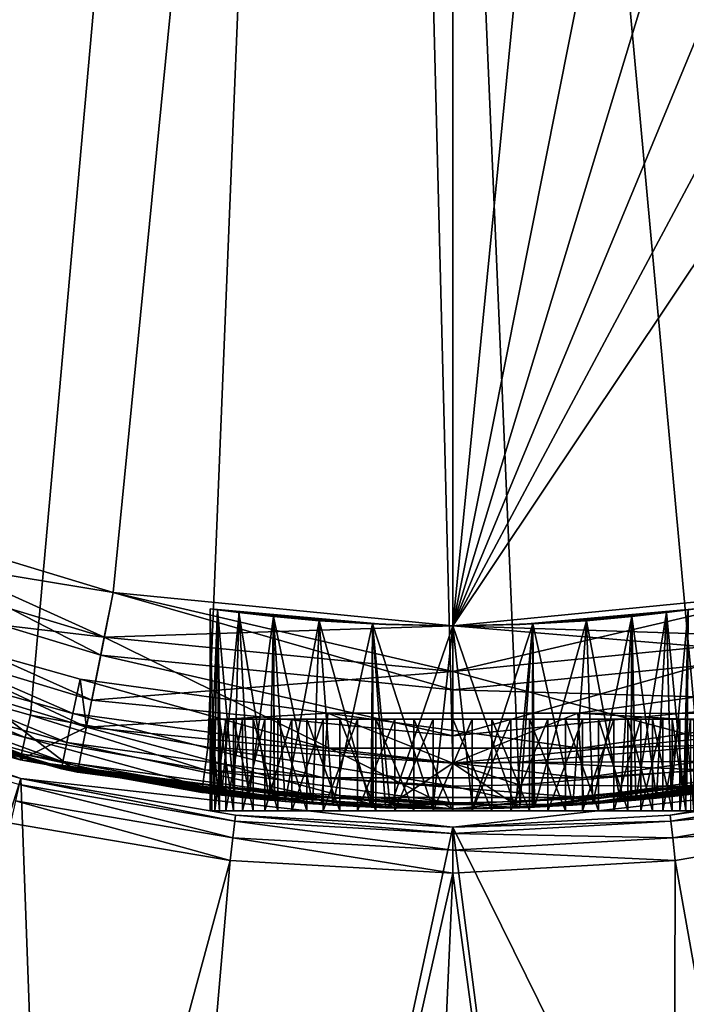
# Model space of a CAD drawing. Extents: x 0 to 80, y 0 to 208.
# Tile 23 of 33: x 35.27 to 42.55, y 144.87 to 155.62. Entities that reach past the tile are written whole.
import ezdxf

# ---------------------------------------------------------------- set-up
doc = ezdxf.new("R2010")
doc.units = 0

msp = doc.modelspace()

# ---------------------------------------------------------------- linework, layer by layer
for points in [[(37.873634, 188.38942, 60.799988), (36.809093, 188.250137, 60.799988), (33.495255, 148.559372, 60.799988)], [(38.968258, 188.089371, 60.799988), (37.873634, 188.38942, 60.799988), (33.495255, 148.559372, 60.799988)], [(36.809093, 188.250137, 60.799988), (35.3885, 187.974594, 60.799988), (33.495255, 148.559372, 60.799988)], [(43.190903, 188.250137, 60.799988), (41.031742, 188.089371, 60.799988), (46.504742, 148.559372, 60.799988)], [(38.968258, 188.089371, 60.799988), (33.495255, 148.559372, 60.799988), (35.3885, 148.025421, 60.799988)], [(38.968258, 188.089371, 60.799988), (35.3885, 148.025421, 60.799988), (37.324211, 147.675385, 60.799988)], [(38.968258, 188.089371, 60.799988), (37.324211, 147.675385, 60.799988), (40, 147.500015, 60.799988)], [(40.715443, 147.512497, 60.799988), (38.968258, 188.089371, 60.799988), (40, 147.500015, 60.799988)], [(42.675785, 147.675385, 60.799988), (38.968258, 188.089371, 60.799988), (40.715443, 147.512497, 60.799988)], [(44.611492, 148.025421, 60.799988), (38.968258, 188.089371, 60.799988), (42.675785, 147.675385, 60.799988)], [(41.031742, 188.089371, 60.799988), (38.968258, 188.089371, 60.799988), (44.611492, 148.025421, 60.799988)], [(46.504742, 148.559372, 60.799988), (41.031742, 188.089371, 60.799988), (44.611492, 148.025421, 60.799988)], [(35.3885, 187.974594, 60.799988), (33.495255, 187.440628, 60.799988), (33.495255, 148.559372, 60.799988)], [(32.729015, 150.446289), (40, 187), (36.293282, 149.365082)], [(36.293282, 186.634933), (40, 187), (32.729015, 150.446289)], [(36.293282, 149.365082), (40, 187), (40, 149)], [(40, 187), (43.706715, 186.634933), (40, 149)], [(32.729015, 185.553711), (36.293282, 186.634933), (32.729015, 150.446289)], [(43.706715, 186.634933), (47.270985, 185.553711), (40, 149)], [(47.270985, 185.553711), (50.555832, 183.797928), (40, 149)], [(50.555832, 183.797928), (53.435028, 181.435028), (40, 149)], [(53.435028, 181.435028), (55.79792, 178.555847), (40, 149)], [(55.79792, 178.555847), (57.553707, 175.270996), (40, 149)], [(57.553707, 175.270996), (43.706715, 149.365082), (40, 149)], [(32.461136, 149.799576, 31.299994), (32.729015, 150.446289, 31.299994), (36.156723, 148.678543, 31.299994)], [(32.53767, 149.98436, 5.099997), (32.729015, 150.446289, 5.099997), (36.19574, 148.87468, 5.099997)], [(32.729015, 150.446289, 30.999989), (32.53767, 149.98436, 30.999989), (36.293282, 149.365082, 30.999989)], [(32.729015, 150.446289, 31.299994), (36.293282, 149.365082, 31.299994), (36.156723, 148.678543, 31.299994)], [(32.729015, 150.446289, 5.099997), (36.293282, 149.365082, 5.099997), (36.19574, 148.87468, 5.099997)], [(32.729015, 150.446289, 5.099997), (32.729015, 150.446289), (36.293282, 149.365082)], [(36.293282, 149.365082, 5.099997), (32.729015, 150.446289, 5.099997), (36.293282, 149.365082)], [(32.729015, 150.446289, 31.299994), (32.729015, 150.446289, 30.999989), (36.293282, 149.365082, 30.999989)], [(36.293282, 149.365082, 31.299994), (32.729015, 150.446289, 31.299994), (36.293282, 149.365082, 30.999989)], [(31.963646, 148.598541), (32.53767, 149.98436), (35.903103, 147.403503)], [(32.53767, 149.98436, 29.799982), (32.269791, 149.337631, 29.799982), (36.19574, 148.87468, 29.799982)], [(32.53767, 149.98436), (36.19574, 148.87468), (35.903103, 147.403503)], [(32.53767, 149.98436, 5.099997), (36.19574, 148.87468, 5.099997), (36.19574, 148.87468)], [(32.53767, 149.98436), (32.53767, 149.98436, 5.099997), (36.19574, 148.87468)], [(36.19574, 148.87468, 30.999989), (32.53767, 149.98436, 30.999989), (36.19574, 148.87468, 29.799982)], [(32.53767, 149.98436, 30.999989), (32.53767, 149.98436, 29.799982), (36.19574, 148.87468, 29.799982)], [(36.293282, 149.365082, 30.999989), (32.53767, 149.98436, 30.999989), (36.19574, 148.87468, 30.999989)], [(32.269791, 149.337631, 29.799982), (32.461136, 149.799576, 30.299992), (36.05917, 148.188141, 29.799982)], [(32.461136, 149.799576, 30.299992), (36.156723, 148.678543, 30.299992), (36.05917, 148.188141, 29.799982)], [(32.461136, 149.799576, 30.299992), (32.461136, 149.799576, 31.299994), (36.156723, 148.678543, 30.299992)], [(32.461136, 149.799576, 31.299994), (36.156723, 148.678543, 31.299994), (36.156723, 148.678543, 30.299992)], [(36.156723, 148.678543, 31.299994), (36.293282, 149.365082, 31.299994), (40, 148.300003, 31.299994)], [(36.19574, 148.87468, 5.099997), (36.293282, 149.365082, 5.099997), (40, 148.500015, 5.099997)], [(40, 149, 30.999989), (36.293282, 149.365082, 30.999989), (36.19574, 148.87468, 30.999989)], [(36.293282, 149.365082, 31.299994), (40, 149, 31.299994), (40, 148.300003, 31.299994)], [(36.293282, 149.365082, 5.099997), (40, 149, 5.099997), (40, 148.500015, 5.099997)], [(36.293282, 149.365082, 5.099997), (36.293282, 149.365082), (40, 149)], [(40, 149, 5.099997), (36.293282, 149.365082, 5.099997), (40, 149)], [(36.293282, 149.365082, 31.299994), (36.293282, 149.365082, 30.999989), (40, 149, 30.999989)], [(40, 149, 31.299994), (36.293282, 149.365082, 31.299994), (40, 149, 30.999989)], [(43.706715, 149.365082, 30.999989), (40, 149, 30.999989), (40, 148.500015, 30.999989)], [(43.804256, 148.87468, 30.999989), (43.706715, 149.365082, 30.999989), (40, 148.500015, 30.999989)], [(40, 149, 31.299994), (43.706715, 149.365082, 31.299994), (43.843277, 148.678543, 31.299994)], [(40, 149, 5.099997), (43.706715, 149.365082, 5.099997), (43.804256, 148.87468, 5.099997)], [(43.706715, 149.365082), (40, 149, 5.099997), (40, 149)], [(43.706715, 149.365082), (43.706715, 149.365082, 5.099997), (40, 149, 5.099997)], [(43.706715, 149.365082, 30.999989), (40, 149, 31.299994), (40, 149, 30.999989)], [(43.706715, 149.365082, 30.999989), (43.706715, 149.365082, 31.299994), (40, 149, 31.299994)], [(36.19574, 148.87468, 29.799982), (32.269791, 149.337631, 29.799982), (36.05917, 148.188141, 29.799982)], [(32.154984, 149.060471, 29.499992), (33.302402, 149.154785, 29.499992), (36.000648, 147.893906, 29.499992)], [(33.302402, 149.154785, 29.499992), (33.174255, 148.794205, 29.423862), (35.85302, 148.04364, 29.423862)], [(33.302402, 149.154785, 29.499992), (35.930878, 148.41832, 29.499992), (36.000648, 147.893906, 29.499992)], [(35.930878, 148.41832, 29.499992), (33.302402, 149.154785, 29.499992), (35.85302, 148.04364, 29.423862)], [(37.349998, 149.185715, 48.800632), (37.430325, 149.174576, 49.447491), (37.395351, 147.162155, 49.294621)], [(37.351974, 147.167618, 48.669697), (37.349998, 149.185715, 48.800632), (37.395351, 147.162155, 49.294621)], [(37.430325, 149.174576, 48.152493), (37.349998, 149.185715, 48.800632), (37.351974, 147.167618, 48.669697)], [(37.349998, 149.185715, 48.800632), (37.430325, 149.174576, 48.152493), (39.269238, 149.014053, 49.019367)], [(37.430325, 149.174576, 49.447491), (37.349998, 149.185715, 48.800632), (39.269238, 149.014053, 49.019367)], [(37.430325, 149.174576, 48.152493), (37.351974, 147.167618, 48.669697), (37.446091, 147.15596, 48.155338)], [(37.395351, 147.162155, 49.294621), (37.430325, 149.174576, 49.447491), (37.444569, 147.156265, 49.442829)], [(37.430325, 149.174576, 49.447491), (37.666088, 149.14389, 50.055115), (37.615143, 147.135864, 49.956398)], [(37.444569, 147.156265, 49.442829), (37.430325, 149.174576, 49.447491), (37.615143, 147.135864, 49.956398)], [(37.666992, 149.143784, 47.543182), (37.430325, 149.174576, 48.152493), (37.476509, 147.152176, 47.989101)], [(37.430325, 149.174576, 48.152493), (37.446091, 147.15596, 48.155338), (37.476509, 147.152176, 47.989101)], [(37.430325, 149.174576, 48.152493), (37.666992, 149.143784, 47.543182), (39.269238, 149.014053, 49.019367)], [(37.666088, 149.14389, 50.055115), (37.430325, 149.174576, 49.447491), (39.269238, 149.014053, 49.019367)], [(37.666992, 149.143784, 47.543182), (37.476509, 147.152176, 47.989101), (37.775063, 147.118195, 47.359303)], [(37.615143, 147.135864, 49.956398), (37.666088, 149.14389, 50.055115), (38.000324, 147.095428, 50.539104)], [(37.666088, 149.14389, 50.055115), (38.043983, 149.100952, 50.587864), (38.000324, 147.095428, 50.539104)], [(38.043983, 149.100952, 50.587864), (37.666088, 149.14389, 50.055115), (39.269238, 149.014053, 49.019367)], [(38.043983, 149.100952, 47.012119), (37.666992, 149.143784, 47.543182), (37.775063, 147.118195, 47.359303)], [(37.666992, 149.143784, 47.543182), (38.043983, 149.100952, 47.012119), (39.269238, 149.014053, 49.019367)], [(42.649998, 149.185715, 48.799351), (42.569675, 149.174576, 49.447491), (40.730759, 149.014053, 48.580616)], [(42.569675, 149.174576, 48.152493), (42.649998, 149.185715, 48.799351), (40.730759, 149.014053, 48.580616)], [(42.569675, 149.174576, 49.447491), (42.333008, 149.143784, 50.056801), (40.730759, 149.014053, 48.580616)], [(42.333908, 149.14389, 47.544853), (42.569675, 149.174576, 48.152493), (40.730759, 149.014053, 48.580616)], [(41.956017, 149.100952, 47.012119), (42.333908, 149.14389, 47.544853), (40.730759, 149.014053, 48.580616)], [(42.333008, 149.143784, 50.056801), (41.956017, 149.100952, 50.587864), (40.730759, 149.014053, 48.580616)], [(42.333908, 149.14389, 47.544853), (41.956017, 149.100952, 47.012119), (41.999645, 147.095428, 47.060833)], [(41.956017, 149.100952, 50.587864), (42.333008, 149.143784, 50.056801), (42.224972, 147.11821, 50.24062)], [(42.384811, 147.135849, 47.643467), (42.333908, 149.14389, 47.544853), (41.999645, 147.095428, 47.060833)], [(42.333008, 149.143784, 50.056801), (42.523502, 147.152176, 49.610809), (42.224972, 147.11821, 50.24062)], [(42.333008, 149.143784, 50.056801), (42.569675, 149.174576, 49.447491), (42.523502, 147.152176, 49.610809)], [(42.569675, 149.174576, 48.152493), (42.333908, 149.14389, 47.544853), (42.384811, 147.135849, 47.643467)], [(42.555443, 147.156265, 48.157154), (42.569675, 149.174576, 48.152493), (42.384811, 147.135849, 47.643467)], [(42.569675, 149.174576, 49.447491), (42.553909, 147.15596, 49.444645), (42.523502, 147.152176, 49.610809)], [(31.458527, 148.815536, 29.799982), (32.154984, 149.060471, 29.799982), (35.276024, 147.538223, 29.799982)], [(32.154984, 149.060471, 29.799982), (36.000648, 147.893906, 29.799982), (35.276024, 147.538223, 29.799982)], [(36.000648, 147.893906, 29.799982), (32.154984, 149.060471, 29.799982), (36.000648, 147.893906, 29.499992)], [(32.154984, 149.060471, 29.799982), (32.154984, 149.060471, 29.499992), (36.000648, 147.893906, 29.499992)], [(38.043983, 149.100952, 47.012119), (37.775063, 147.118195, 47.359303), (38.055138, 147.091034, 47.021343)], [(38.000324, 147.095428, 50.539104), (38.043983, 149.100952, 50.587864), (38.04858, 147.091354, 50.582783)], [(38.043983, 149.100952, 50.587864), (38.540581, 149.056137, 51.011921), (38.472504, 147.055634, 50.966473)], [(38.04858, 147.091354, 50.582783), (38.043983, 149.100952, 50.587864), (38.472504, 147.055634, 50.966473)], [(38.539558, 149.056213, 46.588749), (38.043983, 149.100952, 47.012119), (38.168625, 147.080017, 46.884403)], [(38.043983, 149.100952, 47.012119), (38.055138, 147.091034, 47.021343), (38.168625, 147.080017, 46.884403)], [(38.043983, 149.100952, 47.012119), (38.539558, 149.056213, 46.588749), (39.269238, 149.014053, 49.019367)], [(38.540581, 149.056137, 51.011921), (38.043983, 149.100952, 50.587864), (39.269238, 149.014053, 49.019367)], [(38.539558, 149.056213, 46.588749), (38.168625, 147.080017, 46.884403), (38.690769, 147.040863, 46.49535)], [(38.472504, 147.055634, 50.966473), (38.540581, 149.056137, 51.011921), (39.107525, 147.018982, 51.294655)], [(39.124756, 149.020187, 46.298698), (38.539558, 149.056213, 46.588749), (38.690769, 147.040863, 46.49535)], [(38.539558, 149.056213, 46.588749), (39.124756, 149.020187, 46.298698), (39.269238, 149.014053, 49.019367)], [(38.540581, 149.056137, 51.011921), (39.124756, 149.020187, 51.301285), (39.107525, 147.018982, 51.294655)], [(39.124756, 149.020187, 51.301285), (38.540581, 149.056137, 51.011921), (39.269238, 149.014053, 49.019367)], [(41.956017, 149.100952, 50.587864), (41.460438, 149.056213, 51.011234), (40.730759, 149.014053, 48.580616)], [(41.459412, 149.056137, 46.588062), (41.956017, 149.100952, 47.012119), (40.730759, 149.014053, 48.580616)], [(41.460438, 149.056213, 51.011234), (40.87524, 149.020187, 51.301285), (40.730759, 149.014053, 48.580616)], [(40.87524, 149.020187, 46.298698), (41.459412, 149.056137, 46.588062), (40.730759, 149.014053, 48.580616)], [(40.87524, 149.020187, 51.301285), (41.460438, 149.056213, 51.011234), (41.309231, 147.040863, 51.104633)], [(41.459412, 149.056137, 46.588062), (40.87524, 149.020187, 46.298698), (40.892349, 147.018967, 46.305283)], [(41.527348, 147.055634, 46.633408), (41.459412, 149.056137, 46.588062), (40.892349, 147.018967, 46.305283)], [(41.460438, 149.056213, 51.011234), (41.831367, 147.080017, 50.71558), (41.309231, 147.040863, 51.104633)], [(41.956017, 149.100952, 47.012119), (41.459412, 149.056137, 46.588062), (41.527348, 147.055634, 46.633408)], [(41.460438, 149.056213, 51.011234), (41.956017, 149.100952, 50.587864), (41.831367, 147.080017, 50.71558)], [(41.951416, 147.091354, 47.017185), (41.956017, 149.100952, 47.012119), (41.527348, 147.055634, 46.633408)], [(41.956017, 149.100952, 50.587864), (41.944855, 147.091034, 50.57864), (41.831367, 147.080017, 50.71558)], [(41.956017, 149.100952, 50.587864), (42.224972, 147.11821, 50.24062), (41.944855, 147.091034, 50.57864)], [(41.999645, 147.095428, 47.060833), (41.956017, 149.100952, 47.012119), (41.951416, 147.091354, 47.017185)], [(40, 149, 30.999989), (36.19574, 148.87468, 30.999989), (40, 148.500015, 30.999989)], [(39.124756, 149.020187, 46.298698), (38.690769, 147.040863, 46.49535), (39.131447, 147.019913, 46.315327)], [(39.107525, 147.018982, 51.294655), (39.124756, 149.020187, 51.301285), (39.125286, 147.018509, 51.298515)], [(39.267159, 147.014771, 51.329269), (39.124756, 149.020187, 51.301285), (39.783649, 147.001114, 51.441254)], [(39.124756, 149.020187, 51.301285), (40, 149, 51.449986), (39.783649, 147.001114, 51.441254)], [(40, 149, 46.149982), (39.124756, 149.020187, 46.298698), (39.315598, 147.011154, 46.240105)], [(39.124756, 149.020187, 46.298698), (39.267139, 147.013458, 46.259895), (39.315598, 147.011154, 46.240105)], [(39.124756, 149.020187, 46.298698), (39.131447, 147.019913, 46.315327), (39.267139, 147.013458, 46.259895)], [(39.125286, 147.018509, 51.298515), (39.124756, 149.020187, 51.301285), (39.267159, 147.014771, 51.329269)], [(39.269238, 149.014053, 49.019367), (39.124756, 149.020187, 46.298698), (40, 149, 46.149982)], [(39.124756, 149.020187, 51.301285), (39.269238, 149.014053, 49.019367), (40, 149, 51.449986)], [(40, 149, 51.449986), (39.269238, 149.014053, 49.019367), (40, 149, 46.149982)], [(40, 149, 46.149982), (39.315598, 147.011154, 46.240105), (40, 147, 46.149982)], [(39.783649, 147.001114, 51.441254), (40, 149, 51.449986), (40, 147, 51.449986)], [(40.87524, 149.020187, 46.298698), (40, 149, 46.149982), (40.216228, 147.001114, 46.158714)], [(40, 149, 51.449986), (40.87524, 149.020187, 51.301285), (40.684395, 147.011154, 51.359879)], [(40.87524, 149.020187, 46.298698), (40.730759, 149.014053, 48.580616), (40, 149, 46.149982)], [(40.730759, 149.014053, 48.580616), (40.87524, 149.020187, 51.301285), (40, 149, 51.449986)], [(40.730759, 149.014053, 48.580616), (40, 149, 51.449986), (40, 149, 46.149982)], [(40.216228, 147.001114, 46.158714), (40, 149, 46.149982), (40, 147, 46.149982)], [(40, 149, 51.449986), (40.684395, 147.011154, 51.359879), (40, 147, 51.449986)], [(40, 149, 31.299994), (43.843277, 148.678543, 31.299994), (40, 148.300003, 31.299994)], [(40, 149, 5.099997), (43.804256, 148.87468, 5.099997), (40, 148.500015, 5.099997)], [(40.732838, 147.014771, 46.270699), (40.87524, 149.020187, 46.298698), (40.216228, 147.001114, 46.158714)], [(40.87524, 149.020187, 51.301285), (40.732853, 147.013458, 51.340073), (40.684395, 147.011154, 51.359879)], [(40.874714, 147.018509, 46.301453), (40.87524, 149.020187, 46.298698), (40.732838, 147.014771, 46.270699)], [(40.87524, 149.020187, 51.301285), (40.868549, 147.019913, 51.284641), (40.732853, 147.013458, 51.340073)], [(40.87524, 149.020187, 51.301285), (41.309231, 147.040863, 51.104633), (40.868549, 147.019913, 51.284641)], [(40.892349, 147.018967, 46.305283), (40.87524, 149.020187, 46.298698), (40.874714, 147.018509, 46.301453)], [(30.801661, 148.89946), (35.282551, 147.331543), (29.651217, 129.361908)], [(30.801661, 148.89946), (32.998085, 147.98967, 3.499985), (35.282551, 147.331543)], [(33.336601, 148.085205, 60.299992), (31.458527, 148.815536, 29.799982), (35.276024, 147.538223, 29.799982)], [(35.903103, 147.403503), (36.19574, 148.87468), (40, 147)], [(40, 148.500015, 29.799982), (36.19574, 148.87468, 29.799982), (36.05917, 148.188141, 29.799982)], [(36.19574, 148.87468), (40, 148.500015), (40, 147)], [(36.19574, 148.87468, 5.099997), (40, 148.500015, 5.099997), (40, 148.500015)], [(36.19574, 148.87468), (36.19574, 148.87468, 5.099997), (40, 148.500015)], [(40, 148.500015, 30.999989), (36.19574, 148.87468, 30.999989), (40, 148.500015, 29.799982)], [(36.19574, 148.87468, 30.999989), (36.19574, 148.87468, 29.799982), (40, 148.500015, 29.799982)], [(40, 148.500015), (43.804256, 148.87468), (44.096893, 147.403503)], [(43.804256, 148.87468, 29.799982), (40, 148.500015, 29.799982), (40, 147.800003, 29.799982)], [(43.940819, 148.188141, 29.799982), (43.804256, 148.87468, 29.799982), (40, 147.800003, 29.799982)], [(40, 148.500015, 5.099997), (43.804256, 148.87468), (40, 148.500015)], [(43.804256, 148.87468, 5.099997), (43.804256, 148.87468), (40, 148.500015, 5.099997)], [(43.804256, 148.87468, 29.799982), (40, 148.500015, 30.999989), (40, 148.500015, 29.799982)], [(43.804256, 148.87468, 29.799982), (43.804256, 148.87468, 30.999989), (40, 148.500015, 30.999989)], [(33.174255, 148.794205, 29.423862), (33.065609, 148.48851, 29.207096), (35.787018, 147.725998, 29.207096)], [(35.85302, 148.04364, 29.423862), (33.174255, 148.794205, 29.423862), (35.787018, 147.725998, 29.207096)], [(32.967522, 148.212524, 28.49999), (31.963646, 148.598541), (35.903103, 147.403503)], [(36.05917, 148.188141, 29.799982), (36.156723, 148.678543, 30.299992), (40, 147.800003, 29.799982)], [(36.156723, 148.678543, 30.299992), (40, 148.300003, 30.299992), (40, 147.800003, 29.799982)], [(36.156723, 148.678543, 30.299992), (36.156723, 148.678543, 31.299994), (40, 148.300003, 30.299992)], [(36.156723, 148.678543, 31.299994), (40, 148.300003, 31.299994), (40, 148.300003, 30.299992)], [(40, 148.300003, 30.299992), (43.843277, 148.678543, 30.299992), (43.940819, 148.188141, 29.799982)], [(40, 148.300003, 31.299994), (43.843277, 148.678543, 30.299992), (40, 148.300003, 30.299992)], [(43.843277, 148.678543, 31.299994), (43.843277, 148.678543, 30.299992), (40, 148.300003, 31.299994)], [(33.065609, 148.48851, 29.207096), (32.993019, 148.284256, 28.882668), (35.742908, 147.513763, 28.882668)], [(35.787018, 147.725998, 29.207096), (33.065609, 148.48851, 29.207096), (35.742908, 147.513763, 28.882668)], [(33.495255, 148.559372, 60.799988), (33.415928, 148.322281, 60.733006), (35.332264, 147.781815, 60.733006)], [(35.3885, 148.025421, 60.799988), (33.495255, 148.559372, 60.799988), (35.332264, 147.781815, 60.733006)], [(40, 148.500015, 29.799982), (36.05917, 148.188141, 29.799982), (40, 147.800003, 29.799982)], [(40, 148.500015), (44.096893, 147.403503), (40, 147)], [(35.930878, 148.41832, 29.499992), (35.85302, 148.04364, 29.423862), (38.609035, 147.664841, 29.423862)], [(38.635151, 148.046631, 29.499992), (35.930878, 148.41832, 29.499992), (38.609035, 147.664841, 29.423862)], [(35.930878, 148.41832, 29.499992), (38.635151, 148.046631, 29.499992), (36.000648, 147.893906, 29.499992)], [(41.364849, 148.046631, 29.499992), (44.069118, 148.41832, 29.499992), (43.999352, 147.893906, 29.499992)], [(44.069118, 148.41832, 29.499992), (41.364849, 148.046631, 29.499992), (44.146976, 148.04364, 29.423862)], [(32.993019, 148.284256, 28.882668), (32.967522, 148.212524, 28.49999), (35.727421, 147.43924, 28.49999)], [(35.742908, 147.513763, 28.882668), (32.993019, 148.284256, 28.882668), (35.727421, 147.43924, 28.49999)], [(33.415928, 148.322281, 60.733006), (33.357857, 148.148727, 60.549988), (35.2911, 147.6035, 60.549988)], [(35.332264, 147.781815, 60.733006), (33.415928, 148.322281, 60.733006), (35.2911, 147.6035, 60.549988)], [(40, 148.300003, 30.299992), (43.940819, 148.188141, 29.799982), (40, 147.800003, 29.799982)], [(35.727421, 147.43924, 28.49999), (32.967522, 148.212524, 28.49999), (35.903103, 147.403503)], [(33.357857, 148.148727, 60.549988), (33.336601, 148.085205, 60.299992), (35.276024, 147.538223, 60.299992)], [(35.276024, 147.538223, 60.299992), (33.336601, 148.085205, 60.299992), (35.276024, 147.538223, 29.799982)], [(35.2911, 147.6035, 60.549988), (33.357857, 148.148727, 60.549988), (35.276024, 147.538223, 60.299992)], [(35.282551, 147.331543, 3.499985), (32.998085, 147.98967, 3.499985), (35.267651, 147.26622, 3.749996)], [(32.998085, 147.98967, 3.499985), (35.282551, 147.331543, 3.499985), (35.282551, 147.331543)], [(35.3885, 148.025421, 60.799988), (35.332264, 147.781815, 60.733006), (37.29158, 147.427536, 60.733006)], [(37.324211, 147.675385, 60.799988), (35.3885, 148.025421, 60.799988), (37.29158, 147.427536, 60.733006)], [(35.85302, 148.04364, 29.423862), (35.787018, 147.725998, 29.207096), (38.586891, 147.341171, 29.207096)], [(38.609035, 147.664841, 29.423862), (35.85302, 148.04364, 29.423862), (38.586891, 147.341171, 29.207096)], [(36.000648, 147.893906, 29.499992), (38.635151, 148.046631, 29.499992), (40, 147.500015, 29.499992)], [(37.352146, 146.97937, 48.693283), (37.403553, 147.979385, 48.269928), (37.403553, 146.97937, 48.269928)], [(37.352146, 147.979385, 48.693283), (37.403553, 147.979385, 48.269928), (37.352146, 146.97937, 48.693283)], [(37.36932, 146.97937, 49.119411), (37.352146, 147.979385, 48.693283), (37.352146, 146.97937, 48.693283)], [(37.36932, 147.979385, 49.119411), (37.352146, 147.979385, 48.693283), (37.36932, 146.97937, 49.119411)], [(37.352146, 147.979385, 48.693283), (40, 147.979385, 48.799992), (37.403553, 147.979385, 48.269928)], [(37.36932, 147.979385, 49.119411), (40, 147.979385, 48.799992), (37.352146, 147.979385, 48.693283)], [(37.454628, 146.97937, 49.53727), (37.36932, 147.979385, 49.119411), (37.36932, 146.97937, 49.119411)], [(37.454628, 147.979385, 49.53727), (37.36932, 147.979385, 49.119411), (37.454628, 146.97937, 49.53727)], [(37.36932, 147.979385, 49.119411), (37.454628, 147.979385, 49.53727), (40, 147.979385, 48.799992)], [(37.403553, 146.97937, 48.269928), (37.522205, 147.979385, 47.860294), (37.522205, 146.97937, 47.860294)], [(37.403553, 147.979385, 48.269928), (37.522205, 147.979385, 47.860294), (37.403553, 146.97937, 48.269928)], [(37.403553, 147.979385, 48.269928), (40, 147.979385, 48.799992), (37.522205, 147.979385, 47.860294)], [(37.60585, 146.97937, 49.936028), (37.454628, 147.979385, 49.53727), (37.454628, 146.97937, 49.53727)], [(37.60585, 147.979385, 49.936028), (37.454628, 147.979385, 49.53727), (37.60585, 146.97937, 49.936028)], [(37.454628, 147.979385, 49.53727), (37.60585, 147.979385, 49.936028), (40, 147.979385, 48.799992)], [(37.522205, 146.97937, 47.860294), (37.705032, 147.979385, 47.474995), (37.705032, 146.97937, 47.474995)], [(37.522205, 147.979385, 47.860294), (37.705032, 147.979385, 47.474995), (37.522205, 146.97937, 47.860294)], [(37.522205, 147.979385, 47.860294), (40, 147.979385, 48.799992), (37.705032, 147.979385, 47.474995)], [(37.819088, 146.97937, 50.305367), (37.60585, 147.979385, 49.936028), (37.60585, 146.97937, 49.936028)], [(37.819088, 147.979385, 50.305367), (37.60585, 147.979385, 49.936028), (37.819088, 146.97937, 50.305367)], [(37.60585, 147.979385, 49.936028), (37.819088, 147.979385, 50.305367), (40, 147.979385, 48.799992)], [(37.705032, 146.97937, 47.474995), (37.947296, 147.979385, 47.124012), (37.947296, 146.97937, 47.124012)], [(37.705032, 147.979385, 47.474995), (37.947296, 147.979385, 47.124012), (37.705032, 146.97937, 47.474995)], [(37.705032, 147.979385, 47.474995), (40, 147.979385, 48.799992), (37.947296, 147.979385, 47.124012)], [(38.088814, 146.97937, 50.635712), (37.819088, 147.979385, 50.305367), (37.819088, 146.97937, 50.305367)], [(38.088814, 147.979385, 50.635712), (37.819088, 147.979385, 50.305367), (38.088814, 146.97937, 50.635712)], [(37.819088, 147.979385, 50.305367), (38.088814, 147.979385, 50.635712), (40, 147.979385, 48.799992)], [(37.947296, 146.97937, 47.124012), (38.242722, 147.979385, 46.816437), (38.242722, 146.97937, 46.816437)], [(37.947296, 147.979385, 47.124012), (38.242722, 147.979385, 46.816437), (37.947296, 146.97937, 47.124012)], [(37.947296, 147.979385, 47.124012), (40, 147.979385, 48.799992), (38.242722, 147.979385, 46.816437)], [(38.408035, 146.97937, 50.918518), (38.088814, 147.979385, 50.635712), (38.088814, 146.97937, 50.635712)], [(38.408035, 147.979385, 50.918518), (38.088814, 147.979385, 50.635712), (38.408035, 146.97937, 50.918518)], [(38.088814, 147.979385, 50.635712), (38.408035, 147.979385, 50.918518), (40, 147.979385, 48.799992)], [(38.242722, 146.97937, 46.816437), (38.583668, 147.979385, 46.560242), (38.583668, 146.97937, 46.560242)], [(38.242722, 147.979385, 46.816437), (38.583668, 147.979385, 46.560242), (38.242722, 146.97937, 46.816437)], [(38.242722, 147.979385, 46.816437), (40, 147.979385, 48.799992), (38.583668, 147.979385, 46.560242)], [(38.768486, 146.97937, 51.146446), (38.408035, 147.979385, 50.918518), (38.408035, 146.97937, 50.918518)], [(38.768486, 147.979385, 51.146446), (38.408035, 147.979385, 50.918518), (38.768486, 146.97937, 51.146446)], [(38.408035, 147.979385, 50.918518), (38.768486, 147.979385, 51.146446), (40, 147.979385, 48.799992)], [(38.583668, 146.97937, 46.560242), (38.961285, 147.979385, 46.362041), (38.961285, 146.97937, 46.362041)], [(38.583668, 147.979385, 46.560242), (38.961285, 147.979385, 46.362041), (38.583668, 146.97937, 46.560242)], [(38.583668, 147.979385, 46.560242), (40, 147.979385, 48.799992), (38.961285, 147.979385, 46.362041)], [(41.390965, 147.664841, 29.423862), (38.635151, 148.046631, 29.499992), (38.609035, 147.664841, 29.423862)], [(38.635151, 148.046631, 29.499992), (41.364849, 148.046631, 29.499992), (40, 147.500015, 29.499992)], [(41.364849, 148.046631, 29.499992), (38.635151, 148.046631, 29.499992), (41.390965, 147.664841, 29.423862)], [(39.160824, 146.97937, 51.31361), (38.768486, 147.979385, 51.146446), (38.768486, 146.97937, 51.146446)], [(39.160824, 147.979385, 51.31361), (38.768486, 147.979385, 51.146446), (39.160824, 146.97937, 51.31361)], [(38.768486, 147.979385, 51.146446), (39.160824, 147.979385, 51.31361), (40, 147.979385, 48.799992)], [(38.961285, 146.97937, 46.362041), (39.365814, 147.979385, 46.226994), (39.365814, 146.97937, 46.226994)], [(38.961285, 147.979385, 46.362041), (39.365814, 147.979385, 46.226994), (38.961285, 146.97937, 46.362041)], [(38.961285, 147.979385, 46.362041), (40, 147.979385, 48.799992), (39.365814, 147.979385, 46.226994)], [(39.574905, 146.97937, 51.415668), (39.160824, 147.979385, 51.31361), (39.160824, 146.97937, 51.31361)], [(39.574905, 147.979385, 51.415668), (39.160824, 147.979385, 51.31361), (39.574905, 146.97937, 51.415668)], [(39.160824, 147.979385, 51.31361), (39.574905, 147.979385, 51.415668), (40, 147.979385, 48.799992)], [(39.365814, 146.97937, 46.226994), (39.786762, 147.979385, 46.158581), (39.786762, 146.97937, 46.158581)], [(39.365814, 147.979385, 46.226994), (39.786762, 147.979385, 46.158581), (39.365814, 146.97937, 46.226994)], [(39.365814, 147.979385, 46.226994), (40, 147.979385, 48.799992), (39.786762, 147.979385, 46.158581)], [(40, 146.97937, 51.449986), (39.574905, 147.979385, 51.415668), (39.574905, 146.97937, 51.415668)], [(40, 147.979385, 51.449986), (39.574905, 147.979385, 51.415668), (40, 146.97937, 51.449986)], [(39.574905, 147.979385, 51.415668), (40, 147.979385, 51.449986), (40, 147.979385, 48.799992)], [(40.213234, 147.979385, 46.158581), (40.213234, 146.97937, 46.158581), (39.786762, 146.97937, 46.158581)], [(39.786762, 147.979385, 46.158581), (40.213234, 147.979385, 46.158581), (39.786762, 146.97937, 46.158581)], [(40, 147.979385, 48.799992), (40.213234, 147.979385, 46.158581), (39.786762, 147.979385, 46.158581)], [(41.364849, 148.046631, 29.499992), (43.999352, 147.893906, 29.499992), (40, 147.500015, 29.499992)], [(40.425083, 147.979385, 51.415668), (40, 147.979385, 51.449986), (40.425083, 146.97937, 51.415668)], [(40, 147.979385, 51.449986), (40, 146.97937, 51.449986), (40.425083, 146.97937, 51.415668)], [(40, 147.979385, 48.799992), (40.634186, 147.979385, 46.226994), (40.213234, 147.979385, 46.158581)], [(40, 147.979385, 48.799992), (41.038708, 147.979385, 46.362041), (40.634186, 147.979385, 46.226994)], [(40, 147.979385, 48.799992), (41.416332, 147.979385, 46.560242), (41.038708, 147.979385, 46.362041)], [(40, 147.979385, 48.799992), (41.757271, 147.979385, 46.816437), (41.416332, 147.979385, 46.560242)], [(40, 147.979385, 48.799992), (42.0527, 147.979385, 47.124012), (41.757271, 147.979385, 46.816437)], [(40, 147.979385, 48.799992), (42.294964, 147.979385, 47.474995), (42.0527, 147.979385, 47.124012)], [(40, 147.979385, 48.799992), (42.477795, 147.979385, 47.860294), (42.294964, 147.979385, 47.474995)], [(40, 147.979385, 48.799992), (42.596443, 147.979385, 48.269928), (42.477795, 147.979385, 47.860294)], [(40, 147.979385, 48.799992), (42.647846, 147.979385, 48.693283), (42.596443, 147.979385, 48.269928)], [(40, 147.979385, 48.799992), (42.63068, 147.979385, 49.119411), (42.647846, 147.979385, 48.693283)], [(40, 147.979385, 51.449986), (40.425083, 147.979385, 51.415668), (40, 147.979385, 48.799992)], [(42.394138, 147.979385, 49.936028), (42.545372, 147.979385, 49.53727), (40, 147.979385, 48.799992)], [(42.545372, 147.979385, 49.53727), (42.63068, 147.979385, 49.119411), (40, 147.979385, 48.799992)], [(41.591965, 147.979385, 50.918518), (41.911186, 147.979385, 50.635712), (40, 147.979385, 48.799992)], [(41.911186, 147.979385, 50.635712), (42.180904, 147.979385, 50.305367), (40, 147.979385, 48.799992)], [(42.180904, 147.979385, 50.305367), (42.394138, 147.979385, 49.936028), (40, 147.979385, 48.799992)], [(40.425083, 147.979385, 51.415668), (40.839165, 147.979385, 51.31361), (40, 147.979385, 48.799992)], [(40.839165, 147.979385, 51.31361), (41.231514, 147.979385, 51.146446), (40, 147.979385, 48.799992)], [(41.231514, 147.979385, 51.146446), (41.591965, 147.979385, 50.918518), (40, 147.979385, 48.799992)], [(40.634186, 147.979385, 46.226994), (40.634186, 146.97937, 46.226994), (40.213234, 146.97937, 46.158581)], [(40.213234, 147.979385, 46.158581), (40.634186, 147.979385, 46.226994), (40.213234, 146.97937, 46.158581)], [(40.425083, 147.979385, 51.415668), (40.425083, 146.97937, 51.415668), (40.839165, 146.97937, 51.31361)], [(40.839165, 147.979385, 51.31361), (40.425083, 147.979385, 51.415668), (40.839165, 146.97937, 51.31361)], [(41.038708, 147.979385, 46.362041), (41.038708, 146.97937, 46.362041), (40.634186, 146.97937, 46.226994)], [(40.634186, 147.979385, 46.226994), (41.038708, 147.979385, 46.362041), (40.634186, 146.97937, 46.226994)], [(40.839165, 147.979385, 51.31361), (40.839165, 146.97937, 51.31361), (41.231514, 146.97937, 51.146446)], [(41.231514, 147.979385, 51.146446), (40.839165, 147.979385, 51.31361), (41.231514, 146.97937, 51.146446)], [(41.416332, 147.979385, 46.560242), (41.416332, 146.97937, 46.560242), (41.038708, 146.97937, 46.362041)], [(41.038708, 147.979385, 46.362041), (41.416332, 147.979385, 46.560242), (41.038708, 146.97937, 46.362041)], [(41.231514, 147.979385, 51.146446), (41.231514, 146.97937, 51.146446), (41.591965, 146.97937, 50.918518)], [(41.591965, 147.979385, 50.918518), (41.231514, 147.979385, 51.146446), (41.591965, 146.97937, 50.918518)], [(44.146976, 148.04364, 29.423862), (41.364849, 148.046631, 29.499992), (41.390965, 147.664841, 29.423862)], [(44.212982, 147.725998, 29.207096), (44.146976, 148.04364, 29.423862), (41.390965, 147.664841, 29.423862)], [(41.757271, 147.979385, 46.816437), (41.757271, 146.97937, 46.816437), (41.416332, 146.97937, 46.560242)], [(41.416332, 147.979385, 46.560242), (41.757271, 147.979385, 46.816437), (41.416332, 146.97937, 46.560242)], [(41.591965, 147.979385, 50.918518), (41.591965, 146.97937, 50.918518), (41.911186, 146.97937, 50.635712)], [(41.911186, 147.979385, 50.635712), (41.591965, 147.979385, 50.918518), (41.911186, 146.97937, 50.635712)], [(42.0527, 147.979385, 47.124012), (42.0527, 146.97937, 47.124012), (41.757271, 146.97937, 46.816437)], [(41.757271, 147.979385, 46.816437), (42.0527, 147.979385, 47.124012), (41.757271, 146.97937, 46.816437)], [(41.911186, 147.979385, 50.635712), (41.911186, 146.97937, 50.635712), (42.180904, 146.97937, 50.305367)], [(42.180904, 147.979385, 50.305367), (41.911186, 147.979385, 50.635712), (42.180904, 146.97937, 50.305367)], [(42.294964, 147.979385, 47.474995), (42.294964, 146.97937, 47.474995), (42.0527, 146.97937, 47.124012)], [(42.0527, 147.979385, 47.124012), (42.294964, 147.979385, 47.474995), (42.0527, 146.97937, 47.124012)], [(42.180904, 147.979385, 50.305367), (42.180904, 146.97937, 50.305367), (42.394138, 146.97937, 49.936028)], [(42.394138, 147.979385, 49.936028), (42.180904, 147.979385, 50.305367), (42.394138, 146.97937, 49.936028)], [(42.477795, 147.979385, 47.860294), (42.477795, 146.97937, 47.860294), (42.294964, 146.97937, 47.474995)], [(42.294964, 147.979385, 47.474995), (42.477795, 147.979385, 47.860294), (42.294964, 146.97937, 47.474995)], [(42.394138, 147.979385, 49.936028), (42.394138, 146.97937, 49.936028), (42.545372, 146.97937, 49.53727)], [(42.545372, 147.979385, 49.53727), (42.394138, 147.979385, 49.936028), (42.545372, 146.97937, 49.53727)], [(42.596443, 147.979385, 48.269928), (42.596443, 146.97937, 48.269928), (42.477795, 146.97937, 47.860294)], [(42.477795, 147.979385, 47.860294), (42.596443, 147.979385, 48.269928), (42.477795, 146.97937, 47.860294)], [(42.545372, 147.979385, 49.53727), (42.545372, 146.97937, 49.53727), (42.63068, 146.97937, 49.119411)], [(42.63068, 147.979385, 49.119411), (42.545372, 147.979385, 49.53727), (42.63068, 146.97937, 49.119411)], [(35.276024, 147.538223, 29.799982), (36.000648, 147.893906, 29.799982), (39.267109, 147.012802, 29.799982)], [(36.000648, 147.893906, 29.799982), (40, 147.500015, 29.799982), (39.267109, 147.012802, 29.799982)], [(40, 147.500015, 29.799982), (36.000648, 147.893906, 29.799982), (40, 147.500015, 29.499992)], [(36.000648, 147.893906, 29.799982), (36.000648, 147.893906, 29.499992), (40, 147.500015, 29.499992)], [(43.999352, 147.893906, 29.499992), (40, 147.500015, 29.799982), (40, 147.500015, 29.499992)], [(43.999352, 147.893906, 29.799982), (44.723972, 147.538223, 29.799982), (40, 147.500015, 29.799982)], [(43.999352, 147.893906, 29.499992), (43.999352, 147.893906, 29.799982), (40, 147.500015, 29.799982)], [(35.332264, 147.781815, 60.733006), (35.2911, 147.6035, 60.549988), (37.267693, 147.246078, 60.549988)], [(37.29158, 147.427536, 60.733006), (35.332264, 147.781815, 60.733006), (37.267693, 147.246078, 60.549988)], [(35.787018, 147.725998, 29.207096), (35.742908, 147.513763, 28.882668), (38.572102, 147.124908, 28.882668)], [(38.586891, 147.341171, 29.207096), (35.787018, 147.725998, 29.207096), (38.572102, 147.124908, 28.882668)], [(37.324211, 147.675385, 60.799988), (37.29158, 147.427536, 60.733006), (40, 147.250015, 60.733006)], [(40, 147.500015, 60.799988), (37.324211, 147.675385, 60.799988), (40, 147.250015, 60.733006)], [(41.413097, 147.341171, 29.207096), (38.609035, 147.664841, 29.423862), (38.586891, 147.341171, 29.207096)], [(41.390965, 147.664841, 29.423862), (38.609035, 147.664841, 29.423862), (41.413097, 147.341171, 29.207096)], [(42.675785, 147.675385, 60.799988), (40.715443, 147.512497, 60.799988), (42.70842, 147.427536, 60.733006)], [(44.212982, 147.725998, 29.207096), (41.390965, 147.664841, 29.423862), (41.413097, 147.341171, 29.207096)], [(44.257088, 147.513763, 28.882668), (44.212982, 147.725998, 29.207096), (41.413097, 147.341171, 29.207096)], [(35.2911, 147.6035, 60.549988), (35.276024, 147.538223, 60.299992), (37.258945, 147.179657, 60.299992)], [(39.131447, 147.019913, 46.315327), (35.276024, 147.538223, 29.799982), (39.267109, 147.012802, 29.799982)], [(37.258945, 147.179657, 60.299992), (35.276024, 147.538223, 60.299992), (39.107525, 147.018982, 51.294655)], [(35.276024, 147.538223, 60.299992), (38.472504, 147.055634, 50.966473), (39.107525, 147.018982, 51.294655)], [(38.690769, 147.040863, 46.49535), (35.276024, 147.538223, 29.799982), (39.131447, 147.019913, 46.315327)], [(38.168625, 147.080017, 46.884403), (35.276024, 147.538223, 29.799982), (38.690769, 147.040863, 46.49535)], [(35.276024, 147.538223, 60.299992), (38.04858, 147.091354, 50.582783), (38.472504, 147.055634, 50.966473)], [(38.055138, 147.091034, 47.021343), (35.276024, 147.538223, 29.799982), (38.168625, 147.080017, 46.884403)], [(37.775063, 147.118195, 47.359303), (35.276024, 147.538223, 29.799982), (38.055138, 147.091034, 47.021343)], [(35.276024, 147.538223, 60.299992), (38.000324, 147.095428, 50.539104), (38.04858, 147.091354, 50.582783)], [(35.276024, 147.538223, 60.299992), (37.615143, 147.135864, 49.956398), (38.000324, 147.095428, 50.539104)], [(37.476509, 147.152176, 47.989101), (35.276024, 147.538223, 29.799982), (37.775063, 147.118195, 47.359303)], [(35.276024, 147.538223, 60.299992), (37.444569, 147.156265, 49.442829), (37.615143, 147.135864, 49.956398)], [(37.446091, 147.15596, 48.155338), (35.276024, 147.538223, 29.799982), (37.476509, 147.152176, 47.989101)], [(37.351974, 147.167618, 48.669697), (35.276024, 147.538223, 29.799982), (37.446091, 147.15596, 48.155338)], [(35.276024, 147.538223, 60.299992), (37.395351, 147.162155, 49.294621), (37.444569, 147.156265, 49.442829)], [(35.276024, 147.538223, 60.299992), (37.351974, 147.167618, 48.669697), (37.395351, 147.162155, 49.294621)], [(35.276024, 147.538223, 60.299992), (35.276024, 147.538223, 29.799982), (37.351974, 147.167618, 48.669697)], [(37.267693, 147.246078, 60.549988), (35.2911, 147.6035, 60.549988), (37.258945, 147.179657, 60.299992)], [(40, 147.500015, 29.799982), (44.723972, 147.538223, 29.799982), (40.732891, 147.012802, 29.799982)], [(44.723972, 147.538223, 29.799982), (40.892349, 147.018967, 46.305283), (40.732891, 147.012802, 29.799982)], [(44.723972, 147.538223, 29.799982), (41.527348, 147.055634, 46.633408), (40.892349, 147.018967, 46.305283)], [(44.723972, 147.538223, 60.299992), (42.741047, 147.179657, 60.299992), (41.309231, 147.040863, 51.104633)], [(41.831367, 147.080017, 50.71558), (44.723972, 147.538223, 60.299992), (41.309231, 147.040863, 51.104633)], [(44.723972, 147.538223, 29.799982), (41.951416, 147.091354, 47.017185), (41.527348, 147.055634, 46.633408)], [(41.944855, 147.091034, 50.57864), (44.723972, 147.538223, 60.299992), (41.831367, 147.080017, 50.71558)], [(42.224972, 147.11821, 50.24062), (44.723972, 147.538223, 60.299992), (41.944855, 147.091034, 50.57864)], [(44.723972, 147.538223, 29.799982), (41.999645, 147.095428, 47.060833), (41.951416, 147.091354, 47.017185)], [(44.723972, 147.538223, 29.799982), (42.384811, 147.135849, 47.643467), (41.999645, 147.095428, 47.060833)], [(42.523502, 147.152176, 49.610809), (44.723972, 147.538223, 60.299992), (42.224972, 147.11821, 50.24062)], [(44.723972, 147.538223, 29.799982), (42.555443, 147.156265, 48.157154), (42.384811, 147.135849, 47.643467)], [(42.553909, 147.15596, 49.444645), (44.723972, 147.538223, 60.299992), (42.523502, 147.152176, 49.610809)], [(35.742908, 147.513763, 28.882668), (35.727421, 147.43924, 28.49999), (35.904659, 147.414871, 28.49999)], [(35.904659, 147.414871, 28.49999), (35.727421, 147.43924, 28.49999), (35.903103, 147.403503)], [(35.742908, 147.513763, 28.882668), (35.904659, 147.414871, 28.49999), (38.572102, 147.124908, 28.882668)], [(35.904659, 147.414871, 28.49999), (35.903103, 147.403503), (38.56691, 147.048965, 28.49999)], [(38.572102, 147.124908, 28.882668), (35.904659, 147.414871, 28.49999), (38.56691, 147.048965, 28.49999)], [(37.29158, 147.427536, 60.733006), (37.267693, 147.246078, 60.549988), (40, 147.067001, 60.549988)], [(40, 147.250015, 60.733006), (37.29158, 147.427536, 60.733006), (40, 147.067001, 60.549988)], [(39.267109, 147.012802, 29.799982), (40, 147.500015, 29.799982), (40, 147, 29.799982)], [(40.715443, 147.512497, 60.799988), (40, 147.500015, 60.799988), (40.724167, 147.26265, 60.733006)], [(40, 147.500015, 29.799982), (40.732891, 147.012802, 29.799982), (40, 147, 29.799982)], [(40.724167, 147.26265, 60.733006), (40, 147.500015, 60.799988), (40, 147.250015, 60.733006)], [(42.70842, 147.427536, 60.733006), (40.715443, 147.512497, 60.799988), (40.724167, 147.26265, 60.733006)], [(42.70842, 147.427536, 60.733006), (40.724167, 147.26265, 60.733006), (42.732307, 147.246078, 60.549988)], [(44.257088, 147.513763, 28.882668), (41.413097, 147.341171, 29.207096), (41.427895, 147.124908, 28.882668)], [(44.095329, 147.414871, 28.49999), (44.257088, 147.513763, 28.882668), (41.427895, 147.124908, 28.882668)], [(44.095329, 147.414871, 28.49999), (41.427895, 147.124908, 28.882668), (41.43309, 147.048965, 28.49999)], [(44.096893, 147.403503), (44.095329, 147.414871, 28.49999), (41.43309, 147.048965, 28.49999)], [(29.651217, 129.361908), (35.282551, 147.331543), (35.982586, 128.202255)], [(35.282551, 147.331543, 3.499985), (35.267651, 147.26622, 3.749996), (37.618855, 146.866745, 3.749996)], [(35.282551, 147.331543), (40, 146.800018), (35.982586, 128.202255)], [(35.282551, 147.331543), (37.626347, 146.933304, 3.499985), (40, 146.800018)], [(37.626347, 146.933304, 3.499985), (35.282551, 147.331543, 3.499985), (37.618855, 146.866745, 3.749996)], [(35.282551, 147.331543), (35.282551, 147.331543, 3.499985), (37.626347, 146.933304, 3.499985)], [(38.56691, 147.048965, 28.49999), (35.903103, 147.403503), (40, 147)], [(41.427895, 147.124908, 28.882668), (38.586891, 147.341171, 29.207096), (38.572102, 147.124908, 28.882668)], [(41.413097, 147.341171, 29.207096), (38.586891, 147.341171, 29.207096), (41.427895, 147.124908, 28.882668)], [(44.096893, 147.403503), (41.43309, 147.048965, 28.49999), (40, 147)], [(40, 146.800018), (44.717438, 147.331543), (48.790768, 128.977921)], [(42.373642, 146.933304, 3.499985), (44.717438, 147.331543), (40, 146.800018)], [(44.717438, 147.331543, 3.499985), (44.717438, 147.331543), (42.373642, 146.933304, 3.499985)], [(44.732346, 147.26622, 3.749996), (44.717438, 147.331543, 3.499985), (42.373642, 146.933304, 3.499985)], [(35.267651, 147.26622, 3.749996), (35.226925, 147.087799, 3.932998), (37.598358, 146.684875, 3.932998)], [(37.618855, 146.866745, 3.749996), (35.267651, 147.26622, 3.749996), (37.598358, 146.684875, 3.932998)], [(37.267693, 147.246078, 60.549988), (37.258945, 147.179657, 60.299992), (40, 147.067001, 60.549988)], [(40.724167, 147.26265, 60.733006), (40, 147.250015, 60.733006), (40.730553, 147.079758, 60.549988)], [(40.730553, 147.079758, 60.549988), (40, 147.250015, 60.733006), (40, 147.067001, 60.549988)], [(42.732307, 147.246078, 60.549988), (40.724167, 147.26265, 60.733006), (40.730553, 147.079758, 60.549988)], [(42.741047, 147.179657, 60.299992), (42.732307, 147.246078, 60.549988), (40.730553, 147.079758, 60.549988)], [(44.732346, 147.26622, 3.749996), (42.373642, 146.933304, 3.499985), (42.381145, 146.866745, 3.749996)], [(44.773071, 147.087799, 3.932998), (44.732346, 147.26622, 3.749996), (42.381145, 146.866745, 3.749996)], [(39.269409, 147.047897, 60.299992), (37.258945, 147.179657, 60.299992), (39.107525, 147.018982, 51.294655)], [(40, 147.067001, 60.549988), (37.258945, 147.179657, 60.299992), (39.269409, 147.047897, 60.299992)], [(40, 147.048965, 28.49999), (38.572102, 147.124908, 28.882668), (38.56691, 147.048965, 28.49999)], [(41.427895, 147.124908, 28.882668), (38.572102, 147.124908, 28.882668), (40, 147.048965, 28.49999)], [(41.43309, 147.048965, 28.49999), (41.427895, 147.124908, 28.882668), (40, 147.048965, 28.49999)], [(42.741047, 147.179657, 60.299992), (40.730553, 147.079758, 60.549988), (40.732891, 147.012802, 60.299992)], [(40.868549, 147.019913, 51.284641), (42.741047, 147.179657, 60.299992), (40.732891, 147.012802, 60.299992)], [(41.309231, 147.040863, 51.104633), (42.741047, 147.179657, 60.299992), (40.868549, 147.019913, 51.284641)], [(35.226925, 147.087799, 3.932998), (35.171291, 146.84407, 3.999993), (37.570374, 146.436447, 3.999993)], [(37.598358, 146.684875, 3.932998), (35.226925, 147.087799, 3.932998), (37.570374, 146.436447, 3.999993)], [(40, 147.048965, 28.49999), (38.56691, 147.048965, 28.49999), (40, 147)], [(39.269409, 147.047897, 60.299992), (39.107525, 147.018982, 51.294655), (39.125286, 147.018509, 51.298515)], [(39.269409, 147.047897, 60.299992), (39.125286, 147.018509, 51.298515), (39.267159, 147.014771, 51.329269)], [(39.267139, 147.013458, 46.259895), (39.131447, 147.019913, 46.315327), (39.267109, 147.012802, 29.799982)], [(39.267139, 147.013458, 46.259895), (39.267109, 147.012802, 29.799982), (39.315598, 147.011154, 46.240105)], [(40, 147, 46.149982), (39.267109, 147.012802, 29.799982), (40, 147, 29.799982)], [(39.315598, 147.011154, 46.240105), (39.267109, 147.012802, 29.799982), (40, 147, 46.149982)], [(39.269409, 147.047897, 60.299992), (39.267159, 147.014771, 51.329269), (39.783649, 147.001114, 51.441254)], [(40, 147.067001, 60.549988), (39.269409, 147.047897, 60.299992), (40, 147, 60.299992)], [(39.269409, 147.047897, 60.299992), (39.783649, 147.001114, 51.441254), (40, 147, 60.299992)], [(40, 147, 60.299992), (39.783649, 147.001114, 51.441254), (40, 147, 51.449986)], [(40.730553, 147.079758, 60.549988), (40, 147.067001, 60.549988), (40.732891, 147.012802, 60.299992)], [(40.732891, 147.012802, 60.299992), (40, 147.067001, 60.549988), (40, 147, 60.299992)], [(41.43309, 147.048965, 28.49999), (40, 147.048965, 28.49999), (40, 147)], [(40.732891, 147.012802, 29.799982), (40.216228, 147.001114, 46.158714), (40, 147, 29.799982)], [(40.732891, 147.012802, 60.299992), (40, 147, 60.299992), (40, 147, 51.449986)], [(40.684395, 147.011154, 51.359879), (40.732891, 147.012802, 60.299992), (40, 147, 51.449986)], [(40.216228, 147.001114, 46.158714), (40, 147, 46.149982), (40, 147, 29.799982)], [(40.732891, 147.012802, 29.799982), (40.732838, 147.014771, 46.270699), (40.216228, 147.001114, 46.158714)], [(40.732853, 147.013458, 51.340073), (40.732891, 147.012802, 60.299992), (40.684395, 147.011154, 51.359879)], [(40.874714, 147.018509, 46.301453), (40.732838, 147.014771, 46.270699), (40.732891, 147.012802, 29.799982)], [(40.732853, 147.013458, 51.340073), (40.868549, 147.019913, 51.284641), (40.732891, 147.012802, 60.299992)], [(40.892349, 147.018967, 46.305283), (40.874714, 147.018509, 46.301453), (40.732891, 147.012802, 29.799982)], [(44.773071, 147.087799, 3.932998), (42.381145, 146.866745, 3.749996), (42.401634, 146.684875, 3.932998)], [(44.828705, 146.84407, 3.999993), (44.773071, 147.087799, 3.932998), (42.401634, 146.684875, 3.932998)], [(40, 146.97937, 48.799992), (37.352146, 146.97937, 48.693283), (37.403553, 146.97937, 48.269928)], [(40, 146.97937, 48.799992), (37.36932, 146.97937, 49.119411), (37.352146, 146.97937, 48.693283)], [(37.454628, 146.97937, 49.53727), (37.36932, 146.97937, 49.119411), (40, 146.97937, 48.799992)], [(40, 146.97937, 48.799992), (37.403553, 146.97937, 48.269928), (37.522205, 146.97937, 47.860294)], [(37.60585, 146.97937, 49.936028), (37.454628, 146.97937, 49.53727), (40, 146.97937, 48.799992)], [(40, 146.97937, 48.799992), (37.522205, 146.97937, 47.860294), (37.705032, 146.97937, 47.474995)], [(37.819088, 146.97937, 50.305367), (37.60585, 146.97937, 49.936028), (40, 146.97937, 48.799992)], [(37.626347, 146.933304, 3.499985), (37.618855, 146.866745, 3.749996), (40, 146.733017, 3.749996)], [(40, 146.800018, 3.499985), (37.626347, 146.933304, 3.499985), (40, 146.733017, 3.749996)], [(37.626347, 146.933304, 3.499985), (40, 146.800018, 3.499985), (40, 146.800018)], [(40, 146.97937, 48.799992), (37.705032, 146.97937, 47.474995), (37.947296, 146.97937, 47.124012)], [(38.088814, 146.97937, 50.635712), (37.819088, 146.97937, 50.305367), (40, 146.97937, 48.799992)], [(40, 146.97937, 48.799992), (37.947296, 146.97937, 47.124012), (38.242722, 146.97937, 46.816437)], [(38.408035, 146.97937, 50.918518), (38.088814, 146.97937, 50.635712), (40, 146.97937, 48.799992)], [(40, 146.97937, 48.799992), (38.242722, 146.97937, 46.816437), (38.583668, 146.97937, 46.560242)], [(38.768486, 146.97937, 51.146446), (38.408035, 146.97937, 50.918518), (40, 146.97937, 48.799992)], [(40, 146.97937, 48.799992), (38.583668, 146.97937, 46.560242), (38.961285, 146.97937, 46.362041)], [(39.160824, 146.97937, 51.31361), (38.768486, 146.97937, 51.146446), (40, 146.97937, 48.799992)], [(40, 146.97937, 48.799992), (38.961285, 146.97937, 46.362041), (39.365814, 146.97937, 46.226994)], [(39.574905, 146.97937, 51.415668), (39.160824, 146.97937, 51.31361), (40, 146.97937, 48.799992)], [(40, 146.97937, 48.799992), (39.365814, 146.97937, 46.226994), (39.786762, 146.97937, 46.158581)], [(40, 146.97937, 51.449986), (39.574905, 146.97937, 51.415668), (40, 146.97937, 48.799992)], [(40.213234, 146.97937, 46.158581), (40, 146.97937, 48.799992), (39.786762, 146.97937, 46.158581)], [(40.634186, 146.97937, 46.226994), (40, 146.97937, 48.799992), (40.213234, 146.97937, 46.158581)], [(41.038708, 146.97937, 46.362041), (40, 146.97937, 48.799992), (40.634186, 146.97937, 46.226994)], [(41.416332, 146.97937, 46.560242), (40, 146.97937, 48.799992), (41.038708, 146.97937, 46.362041)], [(41.757271, 146.97937, 46.816437), (40, 146.97937, 48.799992), (41.416332, 146.97937, 46.560242)], [(42.0527, 146.97937, 47.124012), (40, 146.97937, 48.799992), (41.757271, 146.97937, 46.816437)], [(42.294964, 146.97937, 47.474995), (40, 146.97937, 48.799992), (42.0527, 146.97937, 47.124012)], [(42.477795, 146.97937, 47.860294), (40, 146.97937, 48.799992), (42.294964, 146.97937, 47.474995)], [(42.596443, 146.97937, 48.269928), (40, 146.97937, 48.799992), (42.477795, 146.97937, 47.860294)], [(42.647846, 146.97937, 48.693283), (40, 146.97937, 48.799992), (42.596443, 146.97937, 48.269928)], [(42.63068, 146.97937, 49.119411), (40, 146.97937, 48.799992), (42.647846, 146.97937, 48.693283)], [(40.839165, 146.97937, 51.31361), (40.425083, 146.97937, 51.415668), (40, 146.97937, 48.799992)], [(40.425083, 146.97937, 51.415668), (40, 146.97937, 51.449986), (40, 146.97937, 48.799992)], [(41.911186, 146.97937, 50.635712), (41.591965, 146.97937, 50.918518), (40, 146.97937, 48.799992)], [(41.591965, 146.97937, 50.918518), (41.231514, 146.97937, 51.146446), (40, 146.97937, 48.799992)], [(41.231514, 146.97937, 51.146446), (40.839165, 146.97937, 51.31361), (40, 146.97937, 48.799992)], [(42.545372, 146.97937, 49.53727), (42.394138, 146.97937, 49.936028), (40, 146.97937, 48.799992)], [(42.394138, 146.97937, 49.936028), (42.180904, 146.97937, 50.305367), (40, 146.97937, 48.799992)], [(42.180904, 146.97937, 50.305367), (41.911186, 146.97937, 50.635712), (40, 146.97937, 48.799992)], [(42.63068, 146.97937, 49.119411), (42.545372, 146.97937, 49.53727), (40, 146.97937, 48.799992)], [(40, 146.800018, 3.499985), (42.373642, 146.933304, 3.499985), (40, 146.800018)], [(42.381145, 146.866745, 3.749996), (42.373642, 146.933304, 3.499985), (40, 146.800018, 3.499985)], [(37.570374, 146.436447, 3.999993), (35.171291, 146.84407, 3.999993), (32.883614, 129.146332, 3.999993)], [(35.982586, 128.202255), (40, 146.800018), (42.41798, 128.073151)], [(37.618855, 146.866745, 3.749996), (37.598358, 146.684875, 3.932998), (40, 146.550003, 3.932998)], [(40, 146.733017, 3.749996), (37.618855, 146.866745, 3.749996), (40, 146.550003, 3.932998)], [(42.381145, 146.866745, 3.749996), (40, 146.733017, 3.749996), (42.401634, 146.684875, 3.932998)], [(42.381145, 146.866745, 3.749996), (40, 146.800018, 3.499985), (40, 146.733017, 3.749996)], [(40, 146.800018), (48.790768, 128.977921), (42.41798, 128.073151)], [(44.828705, 146.84407, 3.999993), (42.401634, 146.684875, 3.932998), (42.429626, 146.436447, 3.999993)], [(44.828705, 146.84407, 3.999993), (42.429626, 146.436447, 3.999993), (45.552322, 128.892181, 3.999993)], [(37.598358, 146.684875, 3.932998), (37.570374, 146.436447, 3.999993), (40, 146.300003, 3.999993)], [(40, 146.550003, 3.932998), (37.598358, 146.684875, 3.932998), (40, 146.300003, 3.999993)], [(42.401634, 146.684875, 3.932998), (40, 146.733017, 3.749996), (40, 146.550003, 3.932998)], [(42.401634, 146.684875, 3.932998), (40, 146.550003, 3.932998), (42.429626, 146.436447, 3.999993)], [(42.429626, 146.436447, 3.999993), (40, 146.550003, 3.932998), (40, 146.300003, 3.999993)], [(37.570374, 146.436447, 3.999993), (32.883614, 129.146332, 3.999993), (36.032803, 128.699738, 3.999993)], [(40, 146.300003, 3.999993), (37.570374, 146.436447, 3.999993), (36.032803, 128.699738, 3.999993)], [(42.429626, 146.436447, 3.999993), (40, 146.300003, 3.999993), (42.38776, 128.572235, 3.999993)], [(45.552322, 128.892181, 3.999993), (42.429626, 146.436447, 3.999993), (42.38776, 128.572235, 3.999993)], [(40, 146.300003, 3.999993), (36.032803, 128.699738, 3.999993), (39.20771, 128.50795, 3.999993)], [(42.38776, 128.572235, 3.999993), (40, 146.300003, 3.999993), (39.20771, 128.50795, 3.999993)]]:
    msp.add_3dface(points)

doc.saveas('drawing.dxf')
